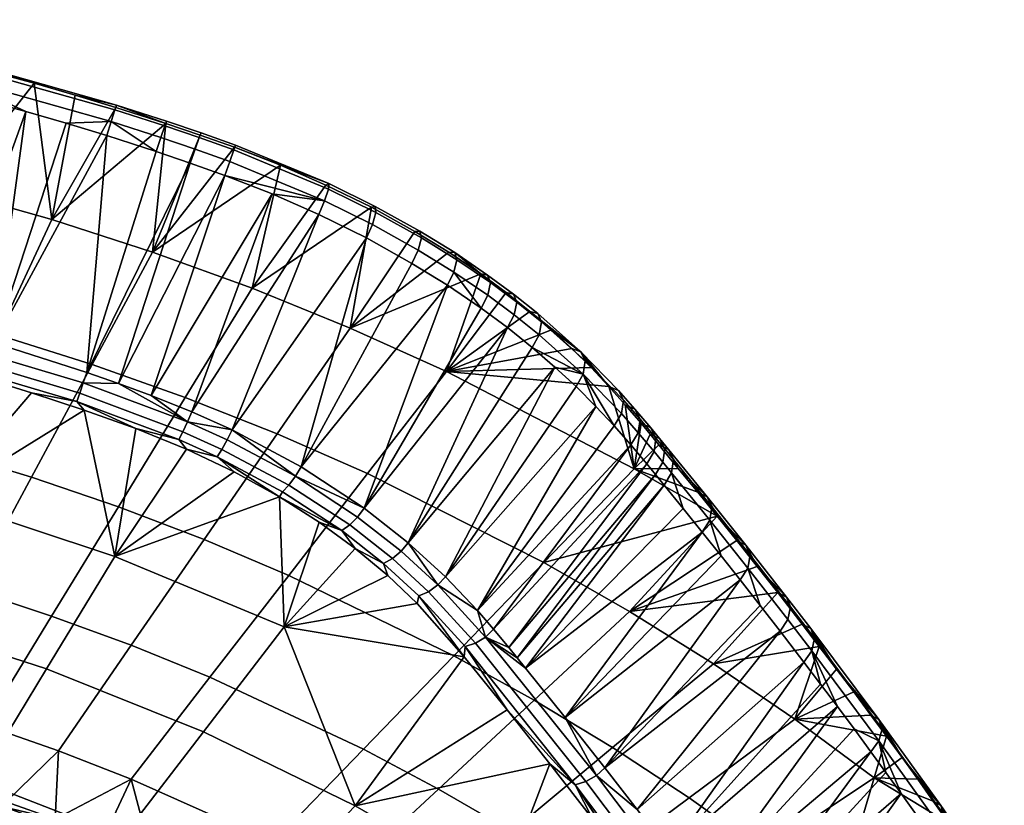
# Model space of a CAD drawing. Header units: millimetres. Extents: x -302 to 302, y -255 to 394.
# Tile 33 of 33: x 113 to 251, y 277 to 387. Entities that reach past the tile are written whole.
import ezdxf

# ---------------------------------------------------------------- set-up
doc = ezdxf.new("R2010")
doc.units = ezdxf.units.MM
doc.header["$MEASUREMENT"] = 0
doc.layers.add('sedak', color=251, linetype='Continuous')

msp = doc.modelspace()

# ---------------------------------------------------------------- meshes
at = {"layer": 'sedak'}
mesh = msp.add_polyface(dxfattribs=at)
corners = [(96.22, 346.58, 685.67), (82.71, 349.75, 685.59), (88.47, 366.6, 729.99), (102.91, 363.12, 730.08), (109.61, 342.92, 685.77), (117.21, 359.1, 730.19), (122.85, 338.77, 685.88), (131.34, 354.55, 730.31), (103.18, 381.29, 774.36), (96.85, 382.82, 774.3), (90.49, 384.25, 774.25), (84.12, 385.57, 774.2), (108.97, 379.8, 774.41), (126.2, 374.84, 774.59), (133.22, 372.59, 774.66), (114.74, 378.23, 774.47), (120.48, 376.58, 774.53), (102.54, 343.73, 784.62), (109.1, 341.83, 784.62), (113.56, 374.27, 781.3), (122.11, 337.67, 784.64), (124.9, 370.9, 781.41), (95.94, 345.51, 784.61), (107.85, 375.83, 781.24), (95.86, 378.83, 781.13), (84.17, 348.36, 784.59), (119.24, 372.62, 781.35), (102.13, 377.31, 781.18), (83.26, 381.57, 781.02), (89.57, 380.25, 781.07), (103.06, 380.95, 778.79), (103.25, 381.64, 776.49), (77.77, 387.15, 776.28), (77.62, 386.46, 778.57), (102.63, 379.3, 780.5), (77.3, 384.79, 780.28), (126.05, 374.5, 779.04), (126.28, 375.18, 776.72), (125.52, 372.86, 780.74)]
mesh.append_faces([[corners[k] for k in face] for face in [(0, 1, 2, 3), (4, 0, 3, 5), (6, 4, 5, 7), (8, 2, 9, 9), (10, 9, 2, 2), (10, 2, 11, 11), (8, 12, 3, 3), (13, 14, 5, 5), (5, 15, 16, 16), (16, 13, 5, 5), (3, 12, 15, 15), (3, 2, 8, 8), (3, 15, 5, 5), (17, 18, 19, 19), (18, 20, 21, 21), (22, 17, 23, 23), (24, 25, 22, 22), (26, 18, 21, 21), (18, 26, 19, 19), (24, 22, 27, 27), (23, 17, 19, 19), (27, 22, 23, 23), (28, 25, 29, 29), (24, 29, 25, 25), (30, 31, 32, 33), (34, 30, 33, 35), (36, 37, 31, 30), (38, 36, 30, 34), (31, 8, 9, 9), (31, 12, 8, 8), (31, 9, 10, 10), (31, 15, 12, 12), (37, 16, 15, 31), (31, 10, 32, 32), (37, 13, 16, 16), (35, 29, 24, 34), (34, 19, 26, 38), (34, 27, 23, 23), (34, 23, 19, 19), (27, 34, 24, 24), (38, 26, 21, 21)]])
mesh = msp.add_polyface(dxfattribs=at)
corners = [(138.04, 370.96, 774.72), (142.83, 369.25, 774.72), (131.34, 354.55, 730.31), (149.31, 366.73, 774.48), (155.66, 363.96, 773.84), (145.3, 349.48, 730.44), (133.22, 372.59, 774.66), (162.04, 360.83, 772.68), (117.21, 359.1, 730.19), (159.05, 343.89, 730.59), (126.58, 336.12, 784.65), (131.13, 334.45, 784.58), (141.46, 365.3, 781.55), (136.62, 367.04, 781.55), (131.84, 368.66, 781.49), (124.9, 370.9, 781.41), (122.11, 337.67, 784.64), (148.11, 362.7, 781.3), (136.83, 332.15, 784.25), (154.69, 359.82, 780.63), (142.49, 329.6, 783.53), (161.35, 356.53, 779.4), (133.06, 372.25, 779.12), (133.31, 372.92, 776.8), (126.28, 375.18, 776.72), (126.05, 374.5, 779.04), (132.5, 370.61, 780.82), (125.52, 372.86, 780.74), (137.88, 370.61, 779.17), (138.14, 371.29, 776.86), (137.3, 368.98, 780.88), (142.75, 368.88, 779.18), (142.97, 369.57, 776.86), (142.16, 367.24, 780.88), (156.01, 363.39, 778.27), (156.05, 364.17, 775.97), (155.48, 361.73, 779.97), (162.67, 360.11, 777.05), (162.59, 360.95, 774.77), (162.18, 358.42, 778.73), (126.2, 374.84, 774.59)]
mesh.append_faces([[corners[k] for k in face] for face in [(0, 1, 2, 2), (3, 4, 5, 5), (3, 2, 1, 1), (0, 2, 6, 6), (4, 7, 5, 5), (2, 8, 6, 6), (9, 5, 7, 7), (2, 3, 5, 5), (10, 11, 12, 12), (10, 12, 13, 13), (14, 15, 16, 16), (13, 14, 16, 16), (17, 18, 19, 19), (20, 21, 19, 19), (11, 17, 12, 12), (22, 23, 24, 25), (26, 22, 25, 27), (28, 29, 23, 22), (30, 28, 22, 26), (31, 32, 29, 28), (33, 31, 28, 30), (34, 35, 32, 31), (36, 34, 31, 33), (37, 38, 35, 34), (39, 37, 34, 36), (40, 24, 6, 6), (23, 6, 24, 24), (29, 32, 1, 0), (0, 6, 23, 29), (4, 3, 35, 35), (4, 35, 38, 7), (32, 35, 1, 1), (3, 1, 35, 35), (14, 26, 27, 27), (30, 26, 14, 13), (15, 14, 27, 27), (13, 12, 33, 30), (12, 36, 33, 33), (17, 36, 12, 12), (36, 19, 21, 39), (19, 36, 17, 17)]])
mesh = msp.add_polyface(dxfattribs=at)
corners = [(89.53, 330.03, 641.26), (76.94, 332.89, 641.19), (82.71, 349.75, 685.59), (96.22, 346.58, 685.67), (102, 326.73, 641.35), (109.61, 342.92, 685.77), (94.4, 310.55, 596.93), (82.84, 313.49, 596.85), (114.35, 323, 641.45), (122.85, 338.77, 685.88), (105.85, 307.22, 597.02), (97.35, 291.44, 552.59), (86.8, 294.37, 552.51), (126.55, 318.83, 641.56), (135.92, 334.15, 686), (117.17, 303.5, 597.12), (107.8, 288.17, 552.68), (128.36, 299.4, 597.22), (138.59, 314.23, 641.68), (126.58, 336.12, 784.65), (136.62, 367.04, 781.55), (122.11, 337.67, 784.64), (93.88, 303.4, 691.43), (101.63, 319.96, 736.64), (76.69, 326.28, 736.48), (70.82, 309.07, 691.29), (116.47, 296.11, 691.63), (126.04, 311.84, 736.85), (84.51, 342.97, 781.48), (92.05, 341.17, 781.49), (99.54, 339.21, 781.5), (106.98, 337.09, 781.51), (114.37, 334.82, 781.52), (121.73, 332.39, 781.53), (128.98, 329.8, 781.47), (136.1, 326.91, 781), (121.12, 334.75, 783.94), (95.17, 342.5, 783.92), (94.86, 341.28, 782.84), (120.73, 333.58, 782.86), (121.61, 336.2, 784.55), (95.55, 343.99, 784.52), (135.58, 329.35, 783.55), (135.02, 328.24, 782.48), (136.22, 330.73, 784.16), (71.48, 346.53, 782.82), (72.01, 349.29, 784.51), (95.94, 345.51, 784.61), (84.17, 348.36, 784.59), (109.1, 341.83, 784.62), (102.54, 343.73, 784.62)]
mesh.append_faces([[corners[k] for k in face] for face in [(0, 1, 2, 3), (4, 0, 3, 5), (6, 7, 0, 4), (8, 4, 5, 9), (10, 6, 4, 8), (11, 12, 6, 10), (13, 8, 9, 14), (15, 10, 8, 13), (16, 11, 10, 15), (17, 15, 13, 18), (19, 20, 21, 21), (22, 23, 24, 25), (26, 27, 23, 22), (28, 24, 29, 29), (30, 23, 31, 31), (23, 32, 31, 31), (33, 27, 34, 34), (35, 34, 27, 27), (33, 32, 23, 23), (24, 30, 29, 29), (33, 23, 27, 27), (23, 30, 24, 24), (36, 37, 38, 39), (40, 41, 37, 36), (42, 36, 39, 43), (44, 40, 36, 42), (38, 28, 29, 29), (31, 38, 30, 30), (29, 30, 38, 38), (39, 38, 31, 32), (45, 28, 38, 38), (33, 39, 32, 32), (39, 33, 34, 34), (34, 43, 39, 39), (46, 41, 47, 48), (41, 40, 21, 49), (41, 49, 50, 50), (50, 47, 41, 41), (21, 40, 19, 19), (44, 19, 40, 40)]])
mesh = msp.add_polyface(dxfattribs=at)
corners = [(135.92, 334.15, 686), (122.85, 338.77, 685.88), (131.34, 354.55, 730.31), (145.3, 349.48, 730.44), (148.82, 329.06, 686.13), (159.05, 343.89, 730.59), (138.59, 314.23, 641.68), (126.55, 318.83, 641.56), (161.52, 323.5, 686.28), (172.58, 337.79, 730.75), (150.45, 309.2, 641.81), (139.39, 294.91, 597.34), (128.36, 299.4, 597.22), (160.94, 284.82, 597.61), (173.6, 297.92, 642.11), (136.83, 332.15, 784.25), (142.49, 329.6, 783.53), (154.69, 359.82, 780.63), (152.19, 324.43, 781.04), (161.35, 356.53, 779.4), (148.11, 362.7, 781.3), (131.13, 334.45, 784.58), (167.74, 352.97, 777.6), (138.47, 287.25, 691.86), (149.79, 301.97, 737.11), (126.04, 311.84, 736.85), (116.47, 296.11, 691.63), (142.8, 323.74, 779.88), (136.1, 326.91, 781), (149.15, 320.23, 778.02), (154.72, 316.68, 775.6), (159.77, 312.98, 772.59), (164.34, 309.17, 769.03), (141.07, 326.87, 782.83), (135.58, 329.35, 783.55), (135.02, 328.24, 782.48), (140.39, 325.82, 781.78), (141.81, 328.21, 783.43), (136.22, 330.73, 784.16), (150.46, 321.87, 780.41), (149.56, 320.94, 779.4), (151.38, 323.1, 780.97), (159, 316.27, 776.48), (157.9, 315.48, 775.56), (160.09, 317.39, 776.98), (128.98, 329.8, 781.47), (163.76, 310.87, 771.54), (161.01, 318.65, 777.01), (126.58, 336.12, 784.65)]
mesh.append_faces([[corners[k] for k in face] for face in [(0, 1, 2, 3), (4, 0, 3, 5), (6, 7, 0, 4), (8, 4, 5, 9), (10, 6, 4, 8), (11, 12, 6, 10), (13, 11, 10, 14), (15, 16, 17, 17), (18, 19, 16, 16), (15, 20, 21, 21), (22, 19, 18, 18), (23, 24, 25, 26), (25, 27, 28, 28), (29, 24, 30, 30), (31, 30, 24, 24), (24, 32, 31, 31), (25, 29, 27, 27), (24, 29, 25, 25), (33, 34, 35, 36), (37, 38, 34, 33), (39, 33, 36, 40), (41, 37, 33, 39), (42, 39, 40, 43), (44, 41, 39, 42), (35, 45, 28, 28), (28, 36, 35, 35), (27, 36, 28, 28), (30, 43, 29, 29), (31, 43, 30, 30), (29, 36, 27, 27), (36, 29, 40, 40), (46, 43, 31, 31), (43, 40, 29, 29), (37, 16, 38, 38), (47, 41, 44, 44), (16, 37, 41, 41), (41, 47, 18, 18), (21, 48, 38, 38), (38, 15, 21, 21), (15, 38, 16, 16), (18, 16, 41, 41)]])
mesh = msp.add_polyface(dxfattribs=at)
corners = [(168.15, 357.45, 770.97), (172.9, 354.52, 769.18), (159.05, 343.89, 730.59), (177.42, 351.48, 767.04), (172.58, 337.79, 730.75), (180.95, 348.88, 765.01), (187.33, 343.63, 760.38), (184.29, 346.23, 762.76), (192.86, 338.37, 755.09), (190.19, 341.01, 757.82), (162.04, 360.83, 772.68), (172.71, 349.9, 775.7), (167.74, 352.97, 777.6), (152.19, 324.43, 781.04), (161.01, 318.65, 777.01), (177.43, 346.69, 773.43), (181.12, 343.95, 771.28), (169.07, 356.55, 775.26), (168.86, 357.47, 773.03), (162.59, 360.95, 774.77), (162.67, 360.11, 777.05), (168.62, 354.84, 776.92), (162.18, 358.42, 778.73), (174.03, 353.48, 773.38), (173.73, 354.47, 771.19), (173.62, 351.74, 775.02), (178.75, 350.27, 771.12), (178.35, 351.33, 768.98), (178.36, 348.51, 772.74), (182.43, 347.54, 768.99), (181.97, 348.66, 766.9), (182.07, 345.77, 770.58), (185.92, 344.76, 766.62), (185.4, 345.93, 764.59), (185.59, 342.96, 768.19), (192.05, 339.28, 761.44), (191.42, 340.57, 759.52), (191.75, 337.44, 762.96), (161.35, 356.53, 779.4), (184.62, 341.16, 768.89), (187.79, 338.43, 766.38)]
mesh.append_faces([[corners[k] for k in face] for face in [(0, 1, 2, 2), (3, 2, 1, 1), (4, 3, 5, 5), (6, 4, 7, 7), (8, 4, 9, 9), (6, 9, 4, 4), (4, 5, 7, 7), (2, 10, 0, 0), (2, 3, 4, 4), (11, 12, 13, 13), (14, 15, 11, 11), (15, 14, 16, 16), (17, 18, 19, 20), (21, 17, 20, 22), (23, 24, 18, 17), (25, 23, 17, 21), (26, 27, 24, 23), (28, 26, 23, 25), (29, 30, 27, 26), (31, 29, 26, 28), (32, 33, 30, 29), (34, 32, 29, 31), (35, 36, 33, 32), (37, 35, 32, 34), (10, 19, 18, 0), (0, 18, 24, 1), (36, 9, 6, 6), (24, 3, 1, 1), (5, 3, 27, 30), (3, 24, 27, 27), (30, 33, 7, 5), (7, 33, 36, 36), (36, 6, 7, 7), (22, 38, 12, 21), (21, 12, 11, 25), (15, 16, 31, 28), (25, 15, 28, 28), (15, 25, 11, 11), (39, 37, 34, 34), (16, 39, 34, 31), (39, 40, 37, 37)]])
mesh = msp.add_polyface(dxfattribs=at)
corners = [(186.26, 311.02, 686.6), (161.52, 323.5, 686.28), (172.58, 337.79, 730.75), (198.92, 324.13, 731.1), (173.6, 297.92, 642.11), (150.45, 309.2, 641.81), (184.86, 291.69, 642.27), (198.28, 304.14, 686.79), (192.86, 338.37, 755.09), (195.37, 335.71, 752.22), (183.66, 296.21, 753.26), (203.13, 321.87, 748.32), (182.49, 297.65, 754.95), (181.32, 299.08, 756.64), (200.67, 324.87, 751.78), (179.19, 301.65, 759.68), (193.53, 332.91, 760.81), (176.94, 304.26, 762.75), (196.12, 330.16, 757.81), (172.43, 309.02, 768.02), (198.46, 327.5, 754.8), (187.79, 338.43, 766.38), (167.22, 313.79, 772.79), (161.01, 318.65, 777.01), (181.12, 343.95, 771.28), (172.71, 349.9, 775.7), (152.19, 324.43, 781.04), (190.76, 335.68, 763.68), (184.62, 341.16, 768.89), (191.75, 337.44, 762.96), (149.79, 301.97, 737.11), (175.06, 297.79, 756.28), (168.46, 305.24, 764.93), (164.34, 309.17, 769.03), (165, 311.55, 772.38), (159, 316.27, 776.48), (157.9, 315.48, 775.56), (163.76, 310.87, 771.54), (166.22, 312.59, 772.81), (160.09, 317.39, 776.98), (170.06, 306.91, 767.73), (168.7, 306.34, 766.97), (171.37, 307.87, 768.09), (176.65, 299.68, 759.53), (175.19, 299.22, 758.87), (178.06, 300.55, 759.8), (159.77, 312.98, 772.59)]
mesh.append_faces([[corners[k] for k in face] for face in [(0, 1, 2, 3), (4, 5, 1, 0), (6, 4, 0, 7), (2, 8, 9, 9), (3, 2, 9, 9), (10, 11, 12, 12), (13, 14, 15, 15), (16, 17, 18, 18), (17, 16, 19, 19), (17, 15, 20, 20), (19, 21, 22, 22), (20, 18, 17, 17), (23, 22, 24, 24), (25, 26, 23, 23), (19, 16, 27, 27), (22, 21, 28, 28), (21, 19, 27, 27), (28, 24, 22, 22), (27, 29, 21, 21), (30, 31, 32, 32), (33, 30, 32, 32), (34, 35, 36, 37), (38, 39, 35, 34), (40, 34, 37, 41), (42, 38, 34, 40), (43, 40, 41, 44), (45, 42, 40, 43), (33, 37, 46, 46), (41, 37, 33, 32), (23, 39, 38, 22), (22, 38, 42, 42), (42, 19, 22, 22), (19, 42, 17, 17), (41, 31, 44, 44), (42, 45, 17, 17), (15, 17, 45, 45), (12, 13, 45, 45), (10, 12, 45, 45), (15, 45, 13, 13), (41, 32, 31, 31)]])
mesh = msp.add_polyface(dxfattribs=at)
corners = [(197.67, 333.13, 749.31), (198.92, 324.13, 731.1), (195.37, 335.71, 752.22), (199.88, 330.53, 746.33), (205.11, 324.21, 739.13), (202.39, 327.52, 742.87), (201.14, 329.03, 744.6), (207.84, 320.87, 735.42), (210.57, 317.49, 731.75), (200.67, 324.87, 751.78), (181.32, 299.08, 756.64), (201.9, 323.37, 750.04), (198.46, 327.5, 754.8), (179.19, 301.65, 759.68), (197.4, 333.77, 755.62), (196.7, 335.15, 753.81), (191.42, 340.57, 759.52), (192.05, 339.28, 761.44), (197.13, 331.9, 757.08), (191.75, 337.44, 762.96), (199.74, 331.1, 752.63), (199.02, 332.52, 750.85), (199.48, 329.22, 754.07), (201.96, 328.47, 749.61), (201.24, 329.9, 747.85), (201.7, 326.59, 751.04), (203.21, 326.95, 747.87), (202.49, 328.39, 746.12), (202.94, 325.08, 749.3), (204.44, 325.45, 746.15), (203.73, 326.88, 744.39), (204.17, 323.58, 747.58), (209.82, 318.81, 738.72), (209.15, 320.22, 736.96), (209.51, 316.97, 740.16), (192.86, 338.37, 755.09), (190.19, 341.01, 757.82), (196.12, 330.16, 757.81), (193.53, 332.91, 760.81), (190.76, 335.68, 763.68), (203.13, 321.87, 748.32), (205.79, 318.59, 744.6), (208.46, 315.28, 740.91)]
mesh.append_faces([[corners[k] for k in face] for face in [(0, 1, 2, 2), (3, 1, 0, 0), (4, 1, 5, 5), (5, 1, 6, 6), (6, 1, 3, 3), (7, 1, 4, 4), (8, 1, 7, 7), (9, 10, 11, 11), (12, 13, 9, 9), (14, 15, 16, 17), (18, 14, 17, 19), (20, 21, 15, 14), (22, 20, 14, 18), (23, 24, 21, 20), (25, 23, 20, 22), (26, 27, 24, 23), (28, 26, 23, 25), (29, 30, 27, 26), (31, 29, 26, 28), (32, 33, 30, 29), (34, 32, 29, 31), (35, 36, 16, 16), (6, 3, 24, 27), (2, 35, 16, 16), (0, 2, 15, 21), (3, 0, 21, 24), (2, 16, 15, 15), (27, 30, 5, 6), (22, 18, 37, 12), (18, 19, 37, 37), (25, 22, 12, 9), (28, 25, 9, 11), (38, 19, 39, 39), (38, 37, 19, 19), (11, 40, 31, 28), (33, 7, 4, 4), (33, 8, 7, 7), (33, 4, 30, 30), (5, 30, 4, 4), (31, 40, 41, 41), (31, 41, 42, 34)]])
mesh = msp.add_polyface(dxfattribs=at)
corners = [(195.88, 285.05, 642.44), (184.86, 291.69, 642.27), (198.28, 304.14, 686.79), (210.03, 296.81, 686.98), (198.92, 324.13, 731.1), (210.57, 317.49, 731.75), (186.26, 311.02, 686.6), (213.3, 314.08, 728.1), (216.18, 310.45, 724.32), (219.06, 306.79, 720.58), (222.48, 302.38, 716.2), (224.89, 299.24, 713.16), (221.48, 289.04, 687.18), (227.3, 296.07, 710.17), (216.6, 304.99, 729.88), (213.79, 308.57, 733.64), (194.81, 282.19, 737.6), (181.32, 299.08, 756.64), (182.49, 297.65, 754.95), (201.9, 323.37, 750.04), (208.46, 315.28, 740.91), (189.23, 289.28, 745.35), (211.13, 311.94, 737.26), (183.66, 296.21, 753.26), (205.79, 318.59, 744.6), (203.13, 321.87, 748.32), (215.2, 312.04, 731.43), (214.58, 313.43, 729.66), (209.15, 320.22, 736.96), (209.82, 318.81, 738.72), (214.86, 310.23, 732.88), (209.51, 316.97, 740.16), (220.87, 304.77, 723.94), (220.29, 306.14, 722.15), (220.49, 303, 725.4), (224.24, 300.38, 719.59), (223.69, 301.74, 717.78), (223.84, 298.63, 721.05), (233.72, 287.69, 707.75), (233.26, 288.99, 705.92), (219.41, 301.37, 726.17), (222.74, 297.02, 721.83), (225.08, 293.93, 718.82)]
mesh.append_faces([[corners[k] for k in face] for face in [(0, 1, 2, 3), (4, 5, 6, 6), (2, 5, 7, 7), (2, 8, 9, 9), (2, 7, 8, 8), (3, 10, 11, 11), (12, 11, 13, 13), (3, 9, 10, 10), (3, 2, 9, 9), (12, 3, 11, 11), (6, 5, 2, 2), (14, 15, 16, 16), (17, 18, 19, 19), (20, 21, 22, 22), (15, 22, 21, 21), (23, 21, 20, 20), (23, 20, 24, 24), (25, 23, 24, 24), (25, 19, 18, 18), (26, 27, 28, 29), (30, 26, 29, 31), (32, 33, 27, 26), (34, 32, 26, 30), (35, 36, 33, 32), (37, 35, 32, 34), (38, 39, 36, 35), (27, 7, 5, 5), (33, 9, 8, 8), (36, 11, 10, 10), (36, 13, 11, 11), (9, 33, 36, 10), (27, 8, 7, 7), (27, 33, 8, 8), (5, 28, 27, 27), (36, 39, 13, 13), (31, 22, 15, 30), (30, 15, 14, 14), (22, 31, 20, 20), (30, 14, 40, 34), (41, 37, 34, 40), (37, 41, 42, 42)]])
mesh = msp.add_polyface(dxfattribs=at)
corners = [(206.64, 278.01, 642.63), (195.88, 285.05, 642.44), (210.03, 296.81, 686.98), (221.48, 289.04, 687.18), (217.1, 270.53, 642.82), (232.6, 280.81, 687.4), (201.6, 260.26, 598.25), (191.8, 266.97, 598.07), (211.1, 253.16, 598.44), (227.22, 262.63, 643.03), (194.98, 243.69, 553.84), (186.1, 249.99, 553.68), (220.27, 245.65, 598.63), (236.96, 254.27, 643.25), (203.59, 237.03, 554.02), (222.74, 297.02, 721.83), (199.32, 276.35, 731.47), (203.81, 270.43, 725.52), (227.43, 290.81, 715.85), (208.3, 264.38, 719.73), (212.8, 258.19, 714.1), (232.12, 284.47, 710.03), (194.81, 282.19, 737.6), (219.41, 301.37, 726.17), (229.77, 287.66, 712.92), (225.08, 293.93, 718.82), (216.6, 304.99, 729.88), (213.79, 308.57, 733.64), (189.23, 289.28, 745.35), (223.84, 298.63, 721.05), (192.63, 234.57, 647.6), (209.24, 244.55, 692.98), (199.89, 251.78, 692.79), (183.94, 241, 647.43), (216.58, 242.45, 700.71), (210.75, 250.94, 707.67), (204.92, 259.14, 714.96), (222.29, 233.79, 694.24), (205.54, 262.49, 719.57), (192.15, 280.27, 737.45), (190.65, 279.84, 736.75), (204.02, 262.08, 718.81), (207.05, 263.32, 719.88), (193.62, 281.11, 737.73), (217.98, 244.85, 704.32), (216.44, 244.46, 703.48), (219.54, 245.66, 704.66), (198.99, 267.21, 722.67), (193.07, 275.04, 730.64), (217.3, 251.85, 708.66), (220.86, 246.7, 704.48), (224.41, 241.44, 700.45)]
mesh.append_faces([[corners[k] for k in face] for face in [(0, 1, 2, 3), (4, 0, 3, 5), (6, 7, 0, 4), (8, 6, 4, 9), (10, 11, 6, 8), (12, 8, 9, 13), (14, 10, 8, 12), (15, 16, 17, 17), (18, 17, 19, 19), (19, 20, 21, 21), (22, 16, 23, 23), (18, 19, 24, 24), (15, 17, 25, 25), (23, 16, 15, 15), (18, 25, 17, 17), (21, 24, 19, 19), (23, 26, 22, 22), (27, 28, 22, 22), (18, 29, 25, 25), (30, 31, 32, 33), (34, 35, 31, 31), (35, 36, 32, 32), (37, 34, 31, 31), (35, 32, 31, 31), (38, 39, 40, 41), (42, 43, 39, 38), (44, 38, 41, 45), (46, 42, 38, 44), (41, 47, 36, 36), (45, 35, 34, 34), (41, 36, 35, 35), (40, 48, 47, 47), (40, 47, 41, 41), (35, 45, 41, 41), (42, 46, 49, 20), (43, 42, 17, 16), (16, 22, 43, 43), (19, 17, 42, 42), (50, 49, 46, 46), (19, 42, 20, 20), (50, 46, 51, 51)]])
mesh = msp.add_polyface(dxfattribs=at)
corners = [(118.12, 284.57, 552.77), (107.8, 288.17, 552.68), (117.17, 303.5, 597.12), (128.36, 299.4, 597.22), (97.46, 281.67, 528.95), (97.35, 291.44, 552.59), (110.82, 277.45, 529.38), (117.69, 275.03, 529.62), (128.32, 280.62, 552.87), (104.16, 279.63, 529.16), (90.72, 283.57, 528.75), (124.5, 272.45, 529.87), (129.45, 265.08, 526.96), (128.56, 247.72, 528.19), (116.58, 252.92, 527.83), (105.28, 238.82, 528.97), (102.68, 258.21, 527.45), (122.79, 267.75, 526.71), (116.06, 270.26, 526.46), (90.23, 262.29, 527.15), (102.72, 274.77, 526.01), (90.92, 243.91, 528.77), (109.29, 272.63, 526.22), (96.11, 276.76, 525.8), (110.25, 275.53, 526.97), (123.86, 270.57, 527.47), (123.34, 269.18, 526.84), (109.78, 274.1, 526.34), (110.61, 276.7, 528.04), (124.27, 271.72, 528.54), (83.5, 283.33, 526.14), (83.15, 281.84, 525.53), (83.78, 284.55, 527.22), (131.26, 269.73, 530.14), (106.9, 280.39, 646.4), (116.47, 296.11, 691.63), (93.88, 303.4, 691.43), (86.13, 286.84, 646.23), (127.16, 272.53, 646.6), (138.47, 287.25, 691.86), (115.85, 257.81, 601.35), (97.33, 264.66, 601.17), (104.54, 243.09, 556.09), (87.76, 248.94, 555.94), (120.89, 236.21, 556.27), (133.85, 249.76, 601.56)]
mesh.append_faces([[corners[k] for k in face] for face in [(0, 1, 2, 3), (1, 4, 5, 5), (0, 6, 1, 1), (7, 0, 8, 8), (9, 4, 1, 1), (10, 5, 4, 4), (6, 9, 1, 1), (6, 0, 7, 7), (7, 8, 11, 11), (12, 13, 14, 14), (14, 15, 16, 16), (14, 17, 12, 12), (14, 18, 17, 17), (19, 20, 16, 16), (21, 19, 16, 16), (16, 20, 22, 22), (19, 23, 20, 20), (18, 16, 22, 22), (14, 16, 18, 18), (24, 25, 26, 27), (28, 29, 25, 24), (30, 24, 27, 31), (32, 28, 24, 30), (17, 26, 12, 12), (27, 26, 17, 18), (27, 18, 22, 22), (27, 20, 23, 23), (27, 22, 20, 20), (31, 27, 23, 23), (7, 11, 29, 29), (28, 7, 29, 29), (33, 29, 11, 11), (28, 6, 7, 7), (28, 9, 6, 6), (9, 28, 4, 4), (28, 32, 4, 4), (34, 35, 36, 37), (38, 39, 35, 34), (40, 38, 34, 41), (42, 40, 41, 43), (44, 45, 40, 42)]])
mesh = msp.add_polyface(dxfattribs=at)
corners = [(128.32, 280.62, 552.87), (118.12, 284.57, 552.77), (128.36, 299.4, 597.22), (139.39, 294.91, 597.34), (148.28, 271.72, 553.11), (160.94, 284.82, 597.61), (158.03, 266.78, 553.24), (171.44, 279.23, 597.75), (131.26, 269.73, 530.14), (167.59, 261.52, 553.37), (157.31, 257.5, 531.27), (144.47, 263.88, 530.69), (137.95, 266.85, 530.41), (150.93, 260.76, 530.97), (124.5, 272.45, 529.87), (142.49, 259.36, 527.51), (141.45, 241.39, 528.62), (128.56, 247.72, 528.19), (152.28, 235.42, 529), (155.15, 253.11, 528.08), (161.37, 249.77, 528.38), (148.85, 256.31, 527.79), (136.05, 262.27, 527.23), (129.45, 265.08, 526.96), (150.15, 258.98, 528.59), (162.77, 252.35, 529.19), (162.09, 251.08, 528.54), (149.52, 257.66, 527.94), (150.64, 260.06, 529.66), (163.3, 253.4, 530.26), (137.24, 265.02, 528.01), (136.67, 263.66, 527.38), (137.69, 266.13, 529.09), (123.86, 270.57, 527.47), (123.34, 269.18, 526.84), (124.27, 271.72, 528.54), (163.61, 254.08, 531.57), (159.78, 276.88, 692.13), (149.79, 301.97, 737.11), (138.47, 287.25, 691.86), (146.82, 263.32, 646.84), (127.16, 272.53, 646.6), (133.85, 249.76, 601.56), (115.85, 257.81, 601.35), (151.27, 240.57, 601.8), (165.79, 252.82, 647.12), (175.06, 297.79, 756.28)]
mesh.append_faces([[corners[k] for k in face] for face in [(0, 1, 2, 3), (4, 0, 3, 5), (6, 4, 5, 7), (4, 8, 0, 0), (9, 10, 6, 6), (6, 11, 4, 4), (11, 12, 4, 4), (8, 4, 12, 12), (11, 6, 13, 13), (10, 13, 6, 6), (8, 14, 0, 0), (15, 16, 17, 17), (18, 19, 20, 20), (16, 15, 21, 21), (17, 22, 15, 15), (17, 23, 22, 22), (21, 19, 16, 16), (24, 25, 26, 27), (28, 29, 25, 24), (30, 24, 27, 31), (32, 28, 24, 30), (33, 30, 31, 34), (35, 32, 30, 33), (19, 26, 20, 20), (26, 19, 27, 27), (27, 21, 15, 15), (31, 15, 22, 22), (31, 27, 15, 15), (34, 31, 22, 23), (19, 21, 27, 27), (29, 28, 10, 36), (28, 32, 11, 13), (32, 8, 12, 12), (12, 11, 32, 32), (13, 10, 28, 28), (8, 32, 35, 35), (37, 38, 39, 39), (40, 37, 39, 41), (42, 40, 41, 43), (44, 45, 40, 42), (37, 46, 38, 38)]])
mesh = msp.add_polyface(dxfattribs=at)
corners = [(171.44, 279.23, 597.75), (160.94, 284.82, 597.61), (173.6, 297.92, 642.11), (184.86, 291.69, 642.27), (181.74, 273.29, 597.91), (195.88, 285.05, 642.44), (167.59, 261.52, 553.37), (158.03, 266.78, 553.24), (191.8, 266.97, 598.07), (206.64, 278.01, 642.63), (176.96, 255.93, 553.52), (186.1, 249.99, 553.68), (201.6, 260.26, 598.25), (174.6, 247.63, 532.12), (179.98, 244.22, 532.4), (185.28, 240.68, 532.68), (194.98, 243.69, 553.84), (190.39, 237.07, 532.95), (163.61, 254.08, 531.57), (157.31, 257.5, 531.27), (169.14, 250.92, 531.84), (162.77, 252.35, 529.19), (184.31, 239.07, 530.33), (183.53, 237.89, 529.67), (162.09, 251.08, 528.54), (163.3, 253.4, 530.26), (184.91, 240.04, 531.39), (166.81, 246.68, 528.65), (161.37, 249.77, 528.38), (172.19, 243.46, 528.92), (165.79, 252.82, 647.12), (180.31, 265.06, 692.44), (159.78, 276.88, 692.13), (146.82, 263.32, 646.84), (183.94, 241, 647.43), (199.89, 251.78, 692.79), (175.06, 297.79, 756.28), (181.1, 290.34, 747.49), (187.08, 282.79, 738.97), (198.99, 267.21, 722.67), (193.07, 275.04, 730.64), (204.92, 259.14, 714.96), (192.15, 280.27, 737.45), (176.65, 299.68, 759.53), (175.19, 299.22, 758.87), (190.65, 279.84, 736.75), (193.62, 281.11, 737.73), (178.06, 300.55, 759.8), (189.23, 289.28, 745.35), (183.66, 296.21, 753.26), (194.81, 282.19, 737.6)]
mesh.append_faces([[corners[k] for k in face] for face in [(0, 1, 2, 3), (4, 0, 3, 5), (6, 7, 0, 4), (8, 4, 5, 9), (10, 6, 4, 8), (11, 10, 8, 12), (11, 13, 10, 10), (14, 11, 15, 15), (16, 15, 11, 11), (17, 15, 16, 16), (18, 6, 10, 10), (11, 14, 13, 13), (19, 6, 18, 18), (18, 10, 20, 20), (20, 10, 13, 13), (21, 22, 23, 24), (25, 26, 22, 21), (24, 27, 28, 28), (24, 29, 27, 27), (24, 23, 29, 29), (26, 25, 13, 14), (25, 18, 20, 20), (20, 13, 25, 25), (30, 31, 32, 33), (34, 35, 31, 30), (36, 32, 37, 37), (38, 37, 32, 32), (39, 40, 31, 31), (38, 32, 31, 31), (41, 39, 31, 31), (35, 41, 31, 31), (38, 31, 40, 40), (42, 43, 44, 45), (46, 47, 43, 42), (45, 37, 38, 38), (45, 38, 40, 40), (44, 36, 37, 37), (45, 44, 37, 37), (47, 46, 48, 49), (50, 48, 46, 46)]])
mesh = msp.add_polyface(dxfattribs=at)
corners = [(221.48, 289.04, 687.18), (229.72, 292.86, 707.21), (232.13, 289.61, 704.29), (227.3, 296.07, 710.17), (232.6, 280.81, 687.4), (234.32, 286.65, 701.7), (236.51, 283.65, 699.14), (238.7, 280.62, 696.61), (240.88, 277.55, 694.13), (227.22, 262.63, 643.03), (217.1, 270.53, 642.82), (243.07, 274.44, 691.69), (245.26, 271.3, 689.29), (247.44, 268.12, 686.94), (212.8, 258.19, 714.1), (217.3, 251.85, 708.66), (236.36, 278.61, 704.93), (232.12, 284.47, 710.03), (234.24, 281.55, 707.46), (238.48, 275.64, 702.43), (240.6, 272.63, 699.97), (233.25, 286.01, 709.24), (233.72, 287.69, 707.75), (224.24, 300.38, 719.59), (223.84, 298.63, 721.05), (242.3, 275.7, 697.65), (241.93, 276.94, 695.79), (233.26, 288.99, 705.92), (241.77, 274.11, 699.16), (250.85, 263.17, 688.21), (250.58, 264.33, 686.33), (250.25, 261.67, 689.75), (227.43, 290.81, 715.85), (229.77, 287.66, 712.92), (242.72, 269.59, 697.56), (244.83, 266.52, 695.19)]
mesh.append_faces([[corners[k] for k in face] for face in [(0, 1, 2, 2), (0, 3, 1, 1), (4, 0, 5, 5), (4, 5, 6, 6), (0, 2, 5, 5), (4, 7, 8, 8), (9, 10, 4, 4), (8, 11, 4, 4), (11, 9, 4, 4), (6, 7, 4, 4), (9, 12, 13, 13), (11, 12, 9, 9), (14, 15, 16, 16), (17, 14, 18, 18), (16, 15, 19, 19), (18, 14, 16, 16), (19, 15, 20, 20), (21, 22, 23, 24), (25, 26, 27, 22), (28, 25, 22, 21), (29, 30, 26, 25), (31, 29, 25, 28), (27, 2, 1, 1), (27, 6, 5, 5), (27, 5, 2, 2), (26, 8, 7, 7), (26, 12, 11, 11), (30, 13, 12, 12), (26, 11, 8, 8), (26, 7, 6, 6), (27, 1, 3, 3), (26, 6, 27, 27), (30, 12, 26, 26), (24, 32, 33, 21), (21, 16, 19, 28), (21, 17, 18, 18), (28, 19, 20, 20), (16, 21, 18, 18), (17, 21, 33, 33), (28, 34, 35, 35), (34, 28, 20, 20)]])

doc.saveas('drawing.dxf')
